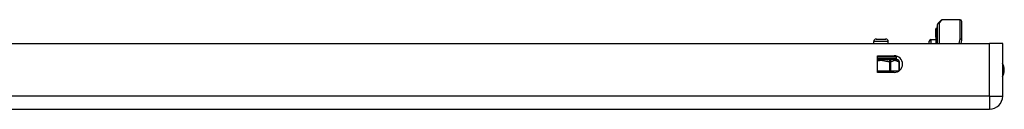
# Model space of a CAD drawing. Header units: inches. Extents: x 5 to 143, y 9 to 75.
# Tile 18 of 84: x 22.63 to 34.66, y 9.2 to 10.29. Entities that reach past the tile are written whole.
import ezdxf

# ---------------------------------------------------------------- set-up
doc = ezdxf.new("R2010")
doc.units = ezdxf.units.IN
doc.header["$MEASUREMENT"] = 0
doc.layers.add('Visible Edges(ANSI)', color=7, linetype='Continuous', lineweight=25)
doc.layers.add('Visible Tangent Edges(ANSI)', color=7, linetype='Continuous', lineweight=25)

msp = doc.modelspace()

# ---------------------------------------------------------------- linework, layer by layer
at = {"layer": 'Visible Edges(ANSI)'}
for p, q in [((33.842, 10.002), (33.842, 10.232)), ((33.848, 10.246), (33.887, 10.286)), ((34.118, 10.291), (33.901, 10.291)), ((34.137, 10.272), (34.137, 10.048)), ((33.821, 10.186), (33.821, 10.179)), ((33.828, 10.184), (33.821, 10.186)), ((33.821, 10.179), (33.821, 10.1)), ((33.839, 10.2), (33.839, 10.207)), ((33.839, 10.2), (33.839, 10.116)), ((33.839, 10.002), (33.839, 10.116)), ((4.881, 10.002), (34.477, 10.002)), ((33.064, 10.002), (33.064, 10.026)), ((33.095, 10.057), (33.21, 10.057)), ((33.241, 10.002), (33.241, 10.026)), ((33.742, 10.002), (33.742, 10.031)), ((33.761, 10.051), (33.821, 10.053)), ((33.821, 10.1), (33.821, 10.098)), ((33.821, 10.098), (33.821, 10.096)), ((33.821, 10.079), (33.821, 10.096)), ((33.821, 10.079), (33.821, 10.078)), ((33.821, 10.079), (33.821, 10.079)), ((33.821, 10.078), (33.821, 10.002)), ((34.137, 10.044), (34.129, 10.002)), ((34.638, 10.002), (34.477, 10.002)), ((34.638, 9.363), (34.638, 10.002)), ((33.111, 9.65), (33.111, 9.853)), ((33.111, 9.853), (33.314, 9.853)), ((33.34, 9.822), (33.34, 9.842)), ((33.374, 9.67), (33.374, 9.783)), ((33.314, 9.65), (33.111, 9.65)), ((4.881, 9.202), (34.477, 9.202))]:
    msp.add_line(p, q, dxfattribs=at)
for centre, radius, start, end in [((33.862, 10.232), 0.0197, 135, 180), ((33.901, 10.272), 0.0197, 90, 135), ((34.118, 10.272), 0.0197, 0, 90), ((33.821, 10.186), 0.000394, 70, 180), ((33.831, 10.191), 0.00787, 250, 0), ((33.843, 10.207), 0.00394, 100.0205, 180), ((33.095, 10.026), 0.0315, 90, 180), ((33.21, 10.026), 0.0315, 0, 90), ((33.762, 10.031), 0.02, 92.5, 180), ((34.118, 10.048), 0.0197, 349.0591, 0), ((33.314, 9.752), 0.102, 270, 90), ((33.3, 9.842), 0.0394, 0, 12.7692), ((33.359, 9.822), 0.0197, 180, 263.5934), ((33.355, 9.783), 0.0197, 0, 83.5934), ((34.47, 9.679), 0.187, 333.6372, 26.3628), ((34.477, 9.363), 0.161, 270, 0)]:
    msp.add_arc(centre, radius, start, end, dxfattribs=at)
at = {"layer": 'Visible Tangent Edges(ANSI)'}
for p, q in [((33.901, 10.291), (33.862, 10.25)), ((33.862, 10.25), (33.862, 10.002)), ((34.118, 10.058), (34.118, 10.291)), ((33.821, 10.186), (33.821, 10.179)), ((33.821, 10.101), (33.821, 10.179)), ((33.821, 10.179), (33.828, 10.177)), ((33.828, 10.177), (33.828, 10.184)), ((33.828, 10.177), (33.828, 10.094)), ((33.241, 10.026), (33.064, 10.026)), ((33.761, 10.051), (33.761, 10.002)), ((33.821, 10.096), (33.828, 10.094)), ((33.821, 10.079), (33.821, 10.079)), ((33.821, 10.078), (33.821, 10.002)), ((33.828, 10.002), (33.828, 10.094)), ((34.107, 10.002), (34.118, 10.058)), ((34.477, 9.363), (34.477, 10.002)), ((33.34, 9.842), (33.111, 9.842)), ((33.111, 9.822), (33.34, 9.822)), ((33.255, 9.802), (33.254, 9.783)), ((33.254, 9.783), (33.254, 9.665)), ((33.271, 9.783), (33.254, 9.783)), ((33.271, 9.665), (33.271, 9.783)), ((33.372, 9.783), (33.372, 9.668)), ((33.374, 9.783), (33.372, 9.783)), ((33.254, 9.665), (33.111, 9.665)), ((33.254, 9.665), (33.254, 9.65)), ((33.254, 9.665), (33.271, 9.665)), ((33.366, 9.665), (33.271, 9.665)), ((34.477, 9.363), (4.881, 9.363)), ((34.477, 9.363), (34.477, 9.202)), ((34.477, 9.363), (34.638, 9.363))]:
    msp.add_line(p, q, dxfattribs=at)
at = {"layer": 'Visible Tangent Edges(ANSI)', "flags": 128}
for points in [[(33.821, 10.098), (33.821, 10.098), (33.821, 10.099), (33.821, 10.099), (33.821, 10.099), (33.821, 10.099), (33.821, 10.099), (33.821, 10.099), (33.821, 10.099), (33.821, 10.099), (33.821, 10.099), (33.821, 10.099), (33.821, 10.1), (33.821, 10.1), (33.821, 10.1), (33.821, 10.1), (33.821, 10.1), (33.821, 10.1), (33.821, 10.1), (33.821, 10.1), (33.821, 10.1), (33.821, 10.1), (33.821, 10.101), (33.821, 10.101), (33.821, 10.101)], [(33.821, 10.078), (33.821, 10.078), (33.821, 10.078), (33.821, 10.078), (33.821, 10.078), (33.821, 10.078), (33.821, 10.078), (33.821, 10.078), (33.821, 10.078), (33.821, 10.078), (33.821, 10.078), (33.821, 10.078), (33.821, 10.078), (33.821, 10.079), (33.821, 10.079), (33.821, 10.079), (33.821, 10.079), (33.821, 10.079), (33.821, 10.079), (33.821, 10.079), (33.821, 10.079), (33.821, 10.079), (33.821, 10.079), (33.821, 10.079), (33.821, 10.079)], [(33.255, 9.802), (33.25, 9.803), (33.244, 9.803), (33.239, 9.803), (33.233, 9.804), (33.228, 9.804), (33.222, 9.805), (33.216, 9.806), (33.211, 9.806), (33.205, 9.807), (33.199, 9.807), (33.193, 9.808), (33.187, 9.809), (33.18, 9.809), (33.174, 9.81), (33.168, 9.81), (33.162, 9.81), (33.155, 9.81), (33.149, 9.81), (33.142, 9.81), (33.136, 9.81), (33.13, 9.809), (33.123, 9.809), (33.117, 9.808), (33.111, 9.808)], [(33.111, 9.793), (33.117, 9.794), (33.123, 9.795), (33.129, 9.796), (33.135, 9.797), (33.141, 9.798), (33.147, 9.798), (33.153, 9.798), (33.159, 9.798), (33.165, 9.798), (33.171, 9.797), (33.177, 9.796), (33.183, 9.795), (33.189, 9.794), (33.194, 9.793), (33.2, 9.792), (33.206, 9.79), (33.212, 9.789), (33.218, 9.788), (33.224, 9.787), (33.23, 9.786), (33.236, 9.785), (33.242, 9.784), (33.248, 9.783), (33.254, 9.783)], [(33.357, 9.802), (33.355, 9.803), (33.352, 9.803), (33.35, 9.804), (33.347, 9.805), (33.344, 9.806), (33.341, 9.807), (33.338, 9.808), (33.334, 9.808), (33.331, 9.809), (33.327, 9.81), (33.322, 9.81), (33.318, 9.81), (33.313, 9.81), (33.308, 9.81), (33.303, 9.809), (33.298, 9.808), (33.293, 9.807), (33.287, 9.807), (33.282, 9.806), (33.277, 9.805), (33.271, 9.804), (33.266, 9.803), (33.26, 9.803), (33.255, 9.802)], [(33.271, 9.783), (33.275, 9.784), (33.279, 9.785), (33.283, 9.786), (33.288, 9.788), (33.292, 9.789), (33.296, 9.791), (33.3, 9.793), (33.304, 9.795), (33.309, 9.796), (33.313, 9.797), (33.317, 9.798), (33.321, 9.798), (33.326, 9.798), (33.33, 9.797), (33.334, 9.796), (33.338, 9.795), (33.342, 9.793), (33.347, 9.791), (33.351, 9.789), (33.355, 9.788), (33.359, 9.786), (33.363, 9.785), (33.368, 9.784), (33.372, 9.783)]]:
    msp.add_lwpolyline(points, dxfattribs=at)
at = {"layer": 'Visible Tangent Edges(ANSI)'}
for centre, major_axis, ratio, start_param, end_param in [((33.862, 10.232), (-0.0197, 0), 0.91745, 4.712389, 6.283185), ((33.862, 10.232), (-0.0139, 0.0139), 0.852462, 5.41831, 6.283185), ((33.821, 10.179), (-0.000394, 0), 0.969342, 4.363323, 6.283185), ((33.821, 10.1), (-0.000394, 0), 0.969342, 4.363323, 6.283185), ((33.831, 10.184), (0.00787, 0), 0.969342, 4.363323, 6.283185), ((33.831, 10.101), (0.00787, 0), 0.969342, 4.363323, 6.283185), ((33.843, 10.2), (-0.00394, 0), 0.969342, 4.887279, 6.283185), ((33.843, 10.116), (-0.00394, 0), 0.969342, 4.887279, 6.283185), ((33.821, 10.079), (0.000287, 0.00027), 0.557787, 0.659501, 0.995927), ((33.821, 10.078), (-0.000394, 0), 0.836188, 4.363323, 6.283185), ((34.118, 10.048), (0.0197, 0), 0.533433, 0, 1.570796), ((34.118, 10.048), (0.0193, -0.0037), 0.526442, 0, 1.672214), ((33.254, 9.783), (-0.0022, 0.0196), 0.864664, 4.615605, 6.089617), ((33.355, 9.783), (0.0022, 0.0196), 0.864664, 4.809173, 6.283185), ((33.254, 9.665), (0, -0.0197), 0.866025, 0.766129, 1.570796)]:
    msp.add_ellipse(centre, major_axis=major_axis, ratio=ratio, start_param=start_param, end_param=end_param, dxfattribs=at)

doc.saveas('drawing.dxf')
